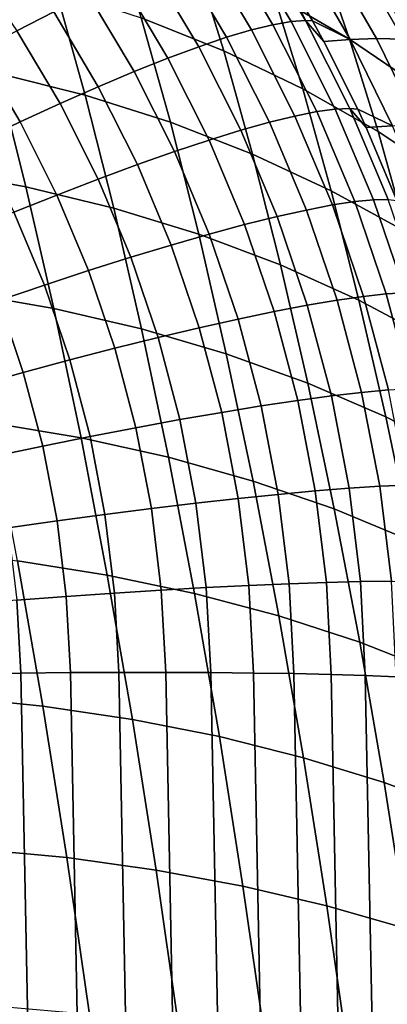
# Model space of a CAD drawing. Header units: metres. Extents: x -23 to 242, y -40 to 23.
# Tile 254 of 256: x 237.67 to 239.25, y 9.2 to 13.43. Entities that reach past the tile are written whole.
import ezdxf

# ---------------------------------------------------------------- set-up
doc = ezdxf.new("R2010")
doc.units = ezdxf.units.M
doc.layers.add('solid_10171013', color=7, linetype='CONTINUOUS')

msp = doc.modelspace()

# ---------------------------------------------------------------- linework, layer by layer
at = {"layer": 'solid_10171013'}
for points in [[(238.758209, 13.541093, 294.074341), (238.630539, 13.910609, 294.742615), (238.957596, 13.715869, 294.907257), (239.08342, 13.351723, 294.248596)], [(238.060867, 13.856092, 293.755554), (238.41684, 13.709484, 293.90976), (238.543472, 13.300323, 293.253204), (238.188919, 13.44243, 293.091736)], [(239.267105, 13.500568, 295.079987), (239.141037, 13.824234, 295.746155), (239.433914, 13.583258, 295.91391), (239.557709, 13.265578, 295.259735)], [(237.60051, 13.775989, 307.161957), (237.448685, 13.68512, 307.289673), (237.654831, 13.386609, 307.342529), (237.813049, 13.468479, 307.216522)], [(238.54071, 13.772901, 306.189758), (238.450684, 13.746528, 306.38678), (238.66243, 13.390734, 306.443359), (238.754837, 13.413391, 306.246979)], [(238.616409, 13.788877, 305.985718), (238.54071, 13.772901, 306.189758), (238.754837, 13.413391, 306.246979), (238.83226, 13.426752, 306.043396)], [(238.677185, 13.794335, 305.776215), (238.616409, 13.788877, 305.985718), (238.83226, 13.426752, 306.043396), (238.894104, 13.430715, 305.834167)], [(238.894104, 13.430715, 305.834167), (238.766632, 13.698036, 305.661194), (238.677185, 13.794335, 305.776215)], [(238.450684, 13.746528, 306.38678), (238.347015, 13.709962, 306.575256), (238.555756, 13.358955, 306.631042), (238.66243, 13.390734, 306.443359)], [(238.347015, 13.709962, 306.575256), (238.230484, 13.663483, 306.753815), (238.435593, 13.318297, 306.808594), (238.555756, 13.358955, 306.631042)], [(238.543472, 13.300323, 293.253204), (238.41684, 13.709484, 293.90976), (238.758209, 13.541093, 294.074341), (238.883255, 13.137101, 293.426117)], [(238.880157, 13.706008, 305.016205), (238.766632, 13.698036, 305.661194), (238.925186, 13.429222, 305.695679), (239.086655, 13.349069, 305.062073)], [(238.894104, 13.430715, 305.834167), (238.925186, 13.429222, 305.695679), (238.766632, 13.698036, 305.661194)], [(238.994186, 13.710183, 304.368866), (238.880157, 13.706008, 305.016205), (239.086655, 13.349069, 305.062073), (239.200348, 13.353324, 304.416595)], [(239.08342, 13.351723, 294.248596), (238.957596, 13.715869, 294.907257), (239.267105, 13.500568, 295.079987), (239.3909, 13.142396, 294.431946)], [(239.108795, 13.708429, 303.719208), (238.994186, 13.710183, 304.368866), (239.200348, 13.353324, 304.416595), (239.314407, 13.351705, 303.77002)], [(239.224075, 13.698182, 303.066956), (239.108795, 13.708429, 303.719208), (239.314407, 13.351705, 303.77002), (239.428864, 13.341696, 303.122375)], [(239.340073, 13.676307, 302.412323), (239.224075, 13.698182, 303.066956), (239.428864, 13.341696, 303.122375), (239.543747, 13.320236, 302.474091)], [(237.441971, 13.661055, 292.806396), (237.821182, 13.562845, 292.942535), (237.947464, 13.110677, 292.294556), (237.569214, 13.20555, 292.153442)], [(238.230484, 13.663483, 306.753815), (238.101974, 13.607446, 306.921021), (238.302887, 13.269073, 306.97467), (238.435593, 13.318297, 306.808594)], [(238.101974, 13.607446, 306.921021), (237.962479, 13.542279, 307.075653), (238.158646, 13.211657, 307.127991), (238.302887, 13.269073, 306.97467)], [(237.821182, 13.562845, 292.942535), (238.188919, 13.44243, 293.091736), (238.314026, 12.994369, 292.449768), (237.947464, 13.110677, 292.294556)], [(237.962479, 13.542279, 307.075653), (237.813049, 13.468479, 307.216522), (238.003952, 13.146486, 307.267426), (238.158646, 13.211657, 307.127991)], [(238.883255, 13.137101, 293.426117), (238.758209, 13.541093, 294.074341), (239.08342, 13.351723, 294.248596), (239.20665, 12.953554, 293.609711)], [(237.813049, 13.468479, 307.216522), (237.654831, 13.386609, 307.342529), (237.839981, 13.074059, 307.391876), (238.003952, 13.146486, 307.267426)], [(238.188919, 13.44243, 293.091736), (238.543472, 13.300323, 293.253204), (238.667206, 12.857121, 292.618317), (238.314026, 12.994369, 292.449768)], [(238.83226, 13.426752, 306.043396), (238.754837, 13.413391, 306.246979), (238.943665, 13.039357, 306.299774), (239.022598, 13.049976, 306.096619)], [(238.894104, 13.430715, 305.834167), (238.83226, 13.426752, 306.043396), (239.022598, 13.049976, 306.096619), (239.085388, 13.052362, 305.887665)], [(238.894104, 13.430715, 305.834167), (239.085388, 13.052362, 305.887665), (239.119156, 13.049714, 305.738831), (238.973251, 13.341038, 305.706268)], [(238.894104, 13.430715, 305.834167), (238.973251, 13.341038, 305.706268), (238.925186, 13.429222, 305.695679)], [(238.925186, 13.429222, 305.695679), (238.973251, 13.341038, 305.706268), (239.086655, 13.349069, 305.062073)], [(237.654831, 13.386609, 307.342529), (237.489014, 13.297293, 307.452759), (237.667999, 12.994926, 307.500397), (237.839981, 13.074059, 307.391876)], [(238.66243, 13.390734, 306.443359), (238.555756, 13.358955, 306.631042), (238.739838, 12.993806, 306.682495), (238.849167, 13.020585, 306.495575)], [(238.754837, 13.413391, 306.246979), (238.66243, 13.390734, 306.443359), (238.849167, 13.020585, 306.495575), (238.943665, 13.039357, 306.299774)], [(238.555756, 13.358955, 306.631042), (238.435593, 13.318297, 306.808594), (238.616486, 12.959224, 306.859161), (238.739838, 12.993806, 306.682495)], [(239.086655, 13.349069, 305.062073), (238.973251, 13.341038, 305.706268), (239.119156, 13.049714, 305.738831), (239.268784, 12.978593, 305.103638)], [(239.20665, 12.953554, 293.609711), (239.08342, 13.351723, 294.248596), (239.3909, 13.142396, 294.431946), (239.512146, 12.750704, 293.803375)], [(239.200348, 13.353324, 304.416595), (239.086655, 13.349069, 305.062073), (239.268784, 12.978593, 305.103638), (239.382141, 12.982928, 304.460083)], [(239.314407, 13.351705, 303.77002), (239.200348, 13.353324, 304.416595), (239.382141, 12.982928, 304.460083), (239.495636, 12.981444, 303.816681)], [(237.489014, 13.297293, 307.452759), (237.316895, 13.20121, 307.546326), (237.489319, 12.909693, 307.592163), (237.667999, 12.994926, 307.500397)], [(238.435593, 13.318297, 306.808594), (238.302887, 13.269073, 306.97467), (238.480072, 12.917103, 307.0242), (238.616486, 12.959224, 306.859161)], [(238.543472, 13.300323, 293.253204), (238.883255, 13.137101, 293.426117), (239.005417, 12.699482, 292.799316), (238.667206, 12.857121, 292.618317)], [(237.181015, 13.27859, 292.02713), (237.569214, 13.20555, 292.153442), (237.693207, 12.71589, 291.524109), (237.30574, 12.786188, 291.394012)], [(238.302887, 13.269073, 306.97467), (238.158646, 13.211657, 307.127991), (238.331635, 12.867766, 307.176331), (238.480072, 12.917103, 307.0242)], [(237.569214, 13.20555, 292.153442), (237.947464, 13.110677, 292.294556), (238.070511, 12.624604, 291.670044), (237.693207, 12.71589, 291.524109)], [(238.158646, 13.211657, 307.127991), (238.003952, 13.146486, 307.267426), (238.172302, 12.81159, 307.314423), (238.331635, 12.867766, 307.176331)], [(238.003952, 13.146486, 307.267426), (237.839981, 13.074059, 307.391876), (238.003281, 12.749002, 307.437439), (238.172302, 12.81159, 307.314423)], [(238.883255, 13.137101, 293.426117), (239.20665, 12.953554, 293.609711), (239.327057, 12.522223, 292.991943), (239.005417, 12.699482, 292.799316)], [(237.947464, 13.110677, 292.294556), (238.314026, 12.994369, 292.449768), (238.435913, 12.512714, 291.831116), (238.070511, 12.624604, 291.670044)], [(237.839981, 13.074059, 307.391876), (237.667999, 12.994926, 307.500397), (237.825851, 12.680477, 307.544403), (238.003281, 12.749002, 307.437439)], [(239.022598, 13.049976, 306.096619), (238.943665, 13.039357, 306.299774), (239.106293, 12.652655, 306.347961), (239.186539, 12.660425, 306.145172)], [(239.085388, 13.052362, 305.887665), (239.022598, 13.049976, 306.096619), (239.186539, 12.660425, 306.145172), (239.250122, 12.661166, 305.936432)], [(239.085388, 13.052362, 305.887665), (239.250122, 12.661166, 305.936432), (239.286423, 12.657297, 305.777283), (239.155533, 12.970512, 305.74707)], [(239.085388, 13.052362, 305.887665), (239.155533, 12.970512, 305.74707), (239.119156, 13.049714, 305.738831)], [(239.119156, 13.049714, 305.738831), (239.155533, 12.970512, 305.74707), (239.268784, 12.978593, 305.103638)], [(238.849167, 13.020585, 306.495575), (238.739838, 12.993806, 306.682495), (238.898361, 12.616318, 306.729462), (239.009979, 12.637915, 306.543213)], [(238.943665, 13.039357, 306.299774), (238.849167, 13.020585, 306.495575), (239.009979, 12.637915, 306.543213), (239.106293, 12.652655, 306.347961)], [(237.667999, 12.994926, 307.500397), (237.489319, 12.909693, 307.592163), (237.641388, 12.606541, 307.634521), (237.825851, 12.680477, 307.544403)], [(238.314026, 12.994369, 292.449768), (238.667206, 12.857121, 292.618317), (238.78775, 12.380695, 292.006531), (238.435913, 12.512714, 291.831116)], [(238.616486, 12.959224, 306.859161), (238.480072, 12.917103, 307.0242), (238.632675, 12.553267, 307.069366), (238.772278, 12.58803, 306.905304)], [(238.739838, 12.993806, 306.682495), (238.616486, 12.959224, 306.859161), (238.772278, 12.58803, 306.905304), (238.898361, 12.616318, 306.729462)], [(239.268784, 12.978593, 305.103638), (239.155533, 12.970512, 305.74707), (239.286423, 12.657297, 305.777283), (239.42572, 12.596294, 305.140717)], [(238.480072, 12.917103, 307.0242), (238.331635, 12.867766, 307.176331), (238.480621, 12.512297, 307.220428), (238.632675, 12.553267, 307.069366)], [(239.327057, 12.522223, 292.991943), (239.20665, 12.953554, 293.609711), (239.512146, 12.750704, 293.803375), (239.630585, 12.326367, 293.195618)], [(238.331635, 12.867766, 307.176331), (238.172302, 12.81159, 307.314423), (238.317291, 12.465429, 307.35733), (238.480621, 12.512297, 307.220428)], [(238.667206, 12.857121, 292.618317), (239.005417, 12.699482, 292.799316), (239.124405, 12.22906, 292.195374), (238.78775, 12.380695, 292.006531)], [(238.172302, 12.81159, 307.314423), (238.003281, 12.749002, 307.437439), (238.143906, 12.413022, 307.479004), (238.317291, 12.465429, 307.35733)], [(237.30574, 12.786188, 291.394012), (237.693207, 12.71589, 291.524109), (237.813675, 12.192598, 290.9198), (237.426941, 12.259949, 290.786011)], [(238.003281, 12.749002, 307.437439), (237.825851, 12.680477, 307.544403), (237.961807, 12.355475, 307.584564), (238.143906, 12.413022, 307.479004)], [(237.693207, 12.71589, 291.524109), (238.070511, 12.624604, 291.670044), (238.190048, 12.105171, 291.070435), (237.813675, 12.192598, 290.9198)], [(237.825851, 12.680477, 307.544403), (237.641388, 12.606541, 307.634521), (237.772369, 12.293227, 307.673187), (237.961807, 12.355475, 307.584564)], [(239.005417, 12.699482, 292.799316), (239.327057, 12.522223, 292.991943), (239.444321, 12.058566, 292.39682), (239.124405, 12.22906, 292.195374)], [(238.070511, 12.624604, 291.670044), (238.435913, 12.512714, 291.831116), (238.554321, 11.998032, 291.237244), (238.190048, 12.105171, 291.070435)], [(239.009979, 12.637915, 306.543213), (238.898361, 12.616318, 306.729462), (239.030548, 12.228299, 306.771637), (239.144073, 12.244558, 306.585999)], [(239.106293, 12.652655, 306.347961), (239.009979, 12.637915, 306.543213), (239.144073, 12.244558, 306.585999), (239.241882, 12.255144, 306.391205)], [(239.186539, 12.660425, 306.145172), (239.106293, 12.652655, 306.347961), (239.241882, 12.255144, 306.391205), (239.323212, 12.259975, 306.188782)], [(239.250122, 12.661166, 305.936432), (239.186539, 12.660425, 306.145172), (239.323212, 12.259975, 306.188782), (239.387466, 12.259014, 305.980255)], [(237.641388, 12.606541, 307.634521), (237.451294, 12.527755, 307.707123), (237.577042, 12.226752, 307.744202), (237.772369, 12.293227, 307.673187)], [(238.772278, 12.58803, 306.905304), (238.632675, 12.553267, 307.069366), (238.759918, 12.179303, 307.109955), (238.902176, 12.206492, 306.946716)], [(238.898361, 12.616318, 306.729462), (238.772278, 12.58803, 306.905304), (238.902176, 12.206492, 306.946716), (239.030548, 12.228299, 306.771637)], [(238.632675, 12.553267, 307.069366), (238.480621, 12.512297, 307.220428), (238.604858, 12.14694, 307.26004), (238.759918, 12.179303, 307.109955)], [(238.480621, 12.512297, 307.220428), (238.317291, 12.465429, 307.35733), (238.438202, 12.109651, 307.395844), (238.604858, 12.14694, 307.26004)], [(238.435913, 12.512714, 291.831116), (238.78775, 12.380695, 292.006531), (238.904831, 11.871632, 291.419312), (238.554321, 11.998032, 291.237244)], [(238.317291, 12.465429, 307.35733), (238.143906, 12.413022, 307.479004), (238.261185, 12.067718, 307.516357), (238.438202, 12.109651, 307.395844)], [(238.143906, 12.413022, 307.479004), (237.961807, 12.355475, 307.584564), (238.07518, 12.021461, 307.620667), (238.261185, 12.067718, 307.516357)], [(238.78775, 12.380695, 292.006531), (239.124405, 12.22906, 292.195374), (239.239975, 11.726452, 291.615784), (238.904831, 11.871632, 291.419312)], [(237.961807, 12.355475, 307.584564), (237.772369, 12.293227, 307.673187), (237.881592, 11.971234, 307.707947), (238.07518, 12.021461, 307.620667)], [(237.772369, 12.293227, 307.673187), (237.577042, 12.226752, 307.744202), (237.6819, 11.917419, 307.777527), (237.881592, 11.971234, 307.707947)], [(237.426941, 12.259949, 290.786011), (237.813675, 12.192598, 290.9198), (237.930344, 11.636077, 290.342041), (237.544327, 11.700255, 290.204651)], [(239.144073, 12.244558, 306.585999), (239.030548, 12.228299, 306.771637), (239.135803, 11.83157, 306.808838), (239.250839, 11.842361, 306.623718)], [(239.241882, 12.255144, 306.391205), (239.144073, 12.244558, 306.585999), (239.250839, 11.842361, 306.623718), (239.349838, 11.848689, 306.429352)], [(239.323212, 12.259975, 306.188782), (239.241882, 12.255144, 306.391205), (239.349838, 11.848689, 306.429352), (239.432037, 11.850505, 306.227234)], [(237.577042, 12.226752, 307.744202), (237.377304, 12.156555, 307.797058), (237.477631, 11.860426, 307.828918), (237.6819, 11.917419, 307.777527)], [(238.902176, 12.206492, 306.946716), (238.759918, 12.179303, 307.109955), (238.861237, 11.796961, 307.145752), (239.005615, 11.816397, 306.983276)], [(239.030548, 12.228299, 306.771637), (238.902176, 12.206492, 306.946716), (239.005615, 11.816397, 306.983276), (239.135803, 11.83157, 306.808838)], [(239.124405, 12.22906, 292.195374), (239.444321, 12.058566, 292.39682), (239.558182, 11.563231, 291.825745), (239.239975, 11.726452, 291.615784)], [(237.813675, 12.192598, 290.9198), (238.190048, 12.105171, 291.070435), (238.305801, 11.552799, 290.497284), (237.930344, 11.636077, 290.342041)], [(238.759918, 12.179303, 307.109955), (238.604858, 12.14694, 307.26004), (238.703796, 11.773408, 307.294983), (238.861237, 11.796961, 307.145752)], [(238.604858, 12.14694, 307.26004), (238.438202, 12.109651, 307.395844), (238.53447, 11.745918, 307.42984), (238.703796, 11.773408, 307.294983)], [(238.190048, 12.105171, 291.070435), (238.554321, 11.998032, 291.237244), (238.668961, 11.450768, 290.669617), (238.305801, 11.552799, 290.497284)], [(238.438202, 12.109651, 307.395844), (238.261185, 12.067718, 307.516357), (238.354568, 11.714703, 307.549347), (238.53447, 11.745918, 307.42984)], [(238.261185, 12.067718, 307.516357), (238.07518, 12.021461, 307.620667), (238.165451, 11.679997, 307.652527), (238.354568, 11.714703, 307.549347)], [(238.07518, 12.021461, 307.620667), (237.881592, 11.971234, 307.707947), (237.968567, 11.642068, 307.738617), (238.165451, 11.679997, 307.652527)], [(238.554321, 11.998032, 291.237244), (238.904831, 11.871632, 291.419312), (239.018158, 11.330411, 290.858215), (238.668961, 11.450768, 290.669617)], [(237.881592, 11.971234, 307.707947), (237.6819, 11.917419, 307.777527), (237.765411, 11.601203, 307.806976), (237.968567, 11.642068, 307.738617)], [(237.6819, 11.917419, 307.777527), (237.477631, 11.860426, 307.828918), (237.557526, 11.557714, 307.857056), (237.765411, 11.601203, 307.806976)], [(238.904831, 11.871632, 291.419312), (239.239975, 11.726452, 291.615784), (239.351807, 11.192175, 291.062073), (239.018158, 11.330411, 290.858215)], [(239.005615, 11.816397, 306.983276), (238.861237, 11.796961, 307.145752), (238.936111, 11.408012, 307.176575), (239.082047, 11.419555, 307.01474)], [(239.135803, 11.83157, 306.808838), (239.005615, 11.816397, 306.983276), (239.082047, 11.419555, 307.01474), (239.213577, 11.427968, 306.840851)], [(239.250839, 11.842361, 306.623718), (239.135803, 11.83157, 306.808838), (239.213577, 11.427968, 306.840851), (239.329727, 11.433188, 306.656189)], [(238.703796, 11.773408, 307.294983), (238.53447, 11.745918, 307.42984), (238.605621, 11.37592, 307.459137), (238.776901, 11.393431, 307.325073)], [(238.861237, 11.796961, 307.145752), (238.703796, 11.773408, 307.294983), (238.776901, 11.393431, 307.325073), (238.936111, 11.408012, 307.176575)], [(238.53447, 11.745918, 307.42984), (238.354568, 11.714703, 307.549347), (238.423584, 11.355614, 307.577759), (238.605621, 11.37592, 307.459137)], [(237.544327, 11.700255, 290.204651), (237.930344, 11.636077, 290.342041), (238.042892, 11.046469, 289.792694), (237.657578, 11.107227, 289.651764)], [(238.354568, 11.714703, 307.549347), (238.165451, 11.679997, 307.652527), (238.232178, 11.332667, 307.679993), (238.423584, 11.355614, 307.577759)], [(239.239975, 11.726452, 291.615784), (239.558182, 11.563231, 291.825745), (239.66835, 11.036778, 291.280365), (239.351807, 11.192175, 291.062073)], [(238.165451, 11.679997, 307.652527), (237.968567, 11.642068, 307.738617), (238.032852, 11.307255, 307.765076), (238.232178, 11.332667, 307.679993)], [(237.968567, 11.642068, 307.738617), (237.765411, 11.601203, 307.806976), (237.827133, 11.27957, 307.832367), (238.032852, 11.307255, 307.765076)], [(237.930344, 11.636077, 290.342041), (238.305801, 11.552799, 290.497284), (238.417435, 10.967665, 289.952393), (238.042892, 11.046469, 289.792694)], [(237.765411, 11.601203, 307.806976), (237.557526, 11.557714, 307.857056), (237.616592, 11.249823, 307.881348), (237.827133, 11.27957, 307.832367)], [(238.305801, 11.552799, 290.497284), (238.668961, 11.450768, 290.669617), (238.779495, 10.871138, 290.130157), (238.417435, 10.967665, 289.952393)], [(238.668961, 11.450768, 290.669617), (239.018158, 11.330411, 290.858215), (239.127396, 10.757293, 290.325073), (238.779495, 10.871138, 290.130157)], [(238.776901, 11.393431, 307.325073), (238.605621, 11.37592, 307.459137), (238.651321, 11.001577, 307.483582), (238.823853, 11.008985, 307.350189)], [(238.936111, 11.408012, 307.176575), (238.776901, 11.393431, 307.325073), (238.823853, 11.008985, 307.350189), (238.984192, 11.014482, 307.202301)], [(239.082047, 11.419555, 307.01474), (238.936111, 11.408012, 307.176575), (238.984192, 11.014482, 307.202301), (239.131119, 11.018028, 307.040985)], [(239.213577, 11.427968, 306.840851), (239.082047, 11.419555, 307.01474), (239.131119, 11.018028, 307.040985), (239.263519, 11.019595, 306.867554)], [(239.329727, 11.433188, 306.656189), (239.213577, 11.427968, 306.840851), (239.263519, 11.019595, 306.867554), (239.380371, 11.019172, 306.683258)], [(238.423584, 11.355614, 307.577759), (238.232178, 11.332667, 307.679993), (238.27504, 10.981273, 307.702911), (238.467926, 10.992316, 307.601471)], [(238.605621, 11.37592, 307.459137), (238.423584, 11.355614, 307.577759), (238.467926, 10.992316, 307.601471), (238.651321, 11.001577, 307.483582)], [(238.032852, 11.307255, 307.765076), (237.827133, 11.27957, 307.832367), (237.866791, 10.954186, 307.853577), (238.074158, 10.968531, 307.78717)], [(238.232178, 11.332667, 307.679993), (238.032852, 11.307255, 307.765076), (238.074158, 10.968531, 307.78717), (238.27504, 10.981273, 307.702911)], [(239.018158, 11.330411, 290.858215), (239.351807, 11.192175, 291.062073), (239.459579, 10.626538, 290.536194), (239.127396, 10.757293, 290.325073)], [(237.827133, 11.27957, 307.832367), (237.616592, 11.249823, 307.881348), (237.654541, 10.938351, 307.901642), (237.866791, 10.954186, 307.853577)], [(237.263351, 11.149398, 289.53009), (237.657578, 11.107227, 289.651764), (237.766144, 10.48245, 289.13031), (237.372421, 10.522056, 289.006134)], [(237.657578, 11.107227, 289.651764), (238.042892, 11.046469, 289.792694), (238.150742, 10.425364, 289.274658), (237.766144, 10.48245, 289.13031)], [(238.042892, 11.046469, 289.792694), (238.417435, 10.967665, 289.952393), (238.524399, 10.351348, 289.438721), (238.150742, 10.425364, 289.274658)], [(238.823853, 11.008985, 307.350189), (238.844421, 10.622209, 307.370178), (239.005249, 10.618561, 307.222748), (238.984192, 11.014482, 307.202301)], [(238.984192, 11.014482, 307.202301), (239.005249, 10.618561, 307.222748), (239.151123, 10.614108, 307.063629), (239.131119, 11.018028, 307.040985)], [(239.131119, 11.018028, 307.040985), (239.151123, 10.614108, 307.063629), (239.28392, 10.608795, 306.890869), (239.263519, 11.019595, 306.867554)], [(237.866791, 10.954186, 307.853577), (237.884201, 10.62686, 307.870483), (238.092285, 10.627776, 307.804779), (238.074158, 10.968531, 307.78717)], [(238.074158, 10.968531, 307.78717), (238.092285, 10.627776, 307.804779), (238.293839, 10.627766, 307.721191), (238.27504, 10.981273, 307.702911)], [(238.27504, 10.981273, 307.702911), (238.293839, 10.627766, 307.721191), (238.48735, 10.626828, 307.620361), (238.467926, 10.992316, 307.601471)], [(238.467926, 10.992316, 307.601471), (238.48735, 10.626828, 307.620361), (238.671356, 10.624971, 307.503052), (238.651321, 11.001577, 307.483582)], [(238.651321, 11.001577, 307.483582), (238.671356, 10.624971, 307.503052), (238.844421, 10.622209, 307.370178), (238.823853, 11.008985, 307.350189)], [(237.438995, 10.921142, 307.931), (237.454895, 10.62228, 307.946442), (237.671204, 10.625023, 307.917847), (237.654541, 10.938351, 307.901642)], [(237.654541, 10.938351, 307.901642), (237.671204, 10.625023, 307.917847), (237.884201, 10.62686, 307.870483), (237.866791, 10.954186, 307.853577)], [(238.417435, 10.967665, 289.952393), (238.779495, 10.871138, 290.130157), (238.885376, 10.260707, 289.621704), (238.524399, 10.351348, 289.438721)], [(238.779495, 10.871138, 290.130157), (239.127396, 10.757293, 290.325073), (239.232025, 10.153817, 289.822723), (238.885376, 10.260707, 289.621704)], [(239.127396, 10.757293, 290.325073), (239.459579, 10.626538, 290.536194), (239.562759, 10.03105, 290.040771), (239.232025, 10.153817, 289.822723)], [(237.671204, 10.625023, 307.917847), (237.454895, 10.62228, 307.946442), (237.524963, 7.091318, 308.080475), (237.741013, 7.094987, 308.05188)], [(237.884201, 10.62686, 307.870483), (237.671204, 10.625023, 307.917847), (237.741013, 7.094987, 308.05188), (237.953781, 7.098006, 308.004578)], [(238.092285, 10.627776, 307.804779), (237.884201, 10.62686, 307.870483), (237.953781, 7.098006, 308.004578), (238.161621, 7.100349, 307.938965)], [(238.293839, 10.627766, 307.721191), (238.092285, 10.627776, 307.804779), (238.161621, 7.100349, 307.938965), (238.362976, 7.102, 307.855469)], [(238.48735, 10.626828, 307.620361), (238.293839, 10.627766, 307.721191), (238.362976, 7.102, 307.855469), (238.55629, 7.102946, 307.754791)], [(238.671356, 10.624971, 307.503052), (238.48735, 10.626828, 307.620361), (238.55629, 7.102946, 307.754791), (238.740112, 7.103179, 307.637634)], [(238.844421, 10.622209, 307.370178), (238.671356, 10.624971, 307.503052), (238.740112, 7.103179, 307.637634), (238.91304, 7.102699, 307.504944)], [(239.005249, 10.618561, 307.222748), (238.844421, 10.622209, 307.370178), (238.91304, 7.102699, 307.504944), (239.073761, 7.101509, 307.357697)], [(239.151123, 10.614108, 307.063629), (239.005249, 10.618561, 307.222748), (239.073761, 7.101509, 307.357697), (239.221054, 7.099617, 307.197021)], [(239.28392, 10.608795, 306.890869), (239.151123, 10.614108, 307.063629), (239.221054, 7.099617, 307.197021), (239.35379, 7.097037, 307.024139)], [(237.372421, 10.522056, 289.006134), (237.766144, 10.48245, 289.13031), (237.86911, 9.831034, 288.644623), (237.475861, 9.867975, 288.518066)], [(237.766144, 10.48245, 289.13031), (238.150742, 10.425364, 289.274658), (238.253036, 9.777748, 288.792175), (237.86911, 9.831034, 288.644623)], [(238.150742, 10.425364, 289.274658), (238.524399, 10.351348, 289.438721), (238.625839, 9.708682, 288.960297), (238.253036, 9.777748, 288.792175)], [(238.524399, 10.351348, 289.438721), (238.885376, 10.260707, 289.621704), (238.985809, 9.624116, 289.148163), (238.625839, 9.708682, 288.960297)], [(238.885376, 10.260707, 289.621704), (239.232025, 10.153817, 289.822723), (239.331268, 9.524399, 289.354858), (238.985809, 9.624116, 289.148163)], [(239.232025, 10.153817, 289.822723), (239.562759, 10.03105, 290.040771), (239.660645, 9.409863, 289.579376), (239.331268, 9.524399, 289.354858)], [(237.475861, 9.867975, 288.518066), (237.86911, 9.831034, 288.644623), (237.966187, 9.156018, 288.195862), (237.573395, 9.190241, 288.067139)], [(237.86911, 9.831034, 288.644623), (238.253036, 9.777748, 288.792175), (238.349487, 9.106612, 288.346405), (237.966187, 9.156018, 288.195862)], [(238.253036, 9.777748, 288.792175), (238.625839, 9.708682, 288.960297), (238.721497, 9.042594, 288.51825), (238.349487, 9.106612, 288.346405)], [(238.625839, 9.708682, 288.960297), (238.985809, 9.624116, 289.148163), (239.080505, 8.964223, 288.710571), (238.721497, 9.042594, 288.51825)], [(238.985809, 9.624116, 289.148163), (239.331268, 9.524399, 289.354858), (239.42485, 8.87182, 288.922485), (239.080505, 8.964223, 288.710571)]]:
    msp.add_3dface(points, dxfattribs=at)

doc.saveas('drawing.dxf')
